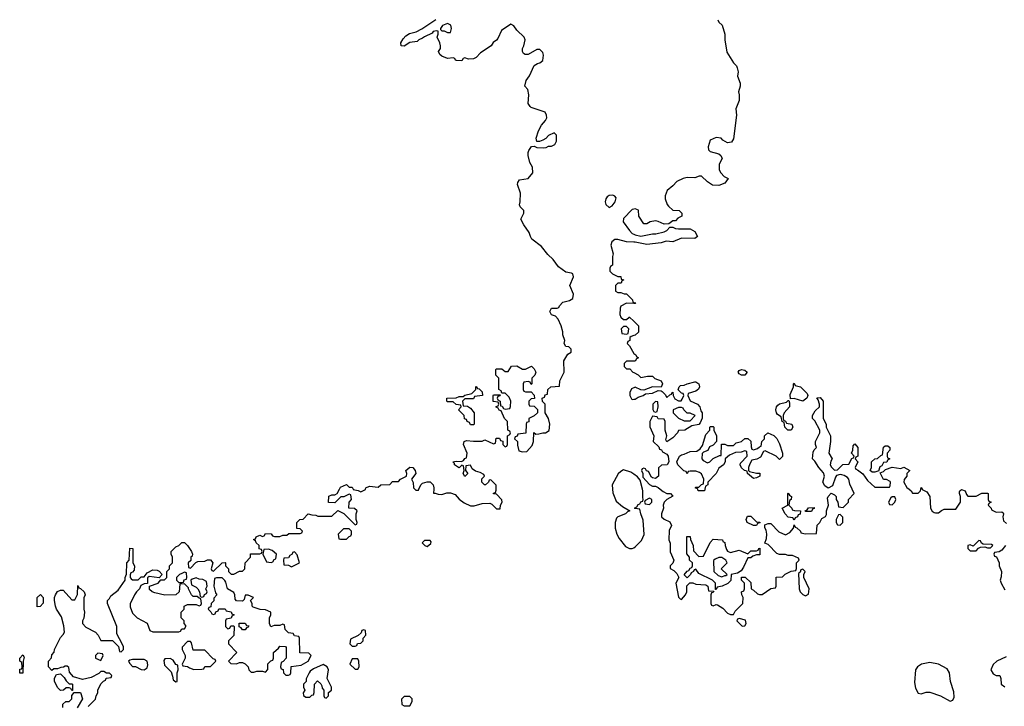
# Model space of a CAD drawing. Header units: inches. Extents: x 2528705 to 2676837, y 911742 to 1023252.
# Tile 40 of 143: x 2595748 to 2602566, y 928498 to 933250. Entities that reach past the tile are written whole.
import ezdxf

# ---------------------------------------------------------------- set-up
doc = ezdxf.new("R2010")
doc.units = ezdxf.units.IN
doc.header["$MEASUREMENT"] = 0
for name, color, linetype in [('C5992', 7, 'Continuous'), ('C5993', 7, 'Continuous'), ('C6902', 7, 'Continuous'), ('C6903', 7, 'Continuous')]:
    doc.layers.add(name, color=color, linetype=linetype)

msp = doc.modelspace()

# ---------------------------------------------------------------- linework, layer by layer
at = {"layer": 'C5992', "color": 5, "elevation": 40}
for points in [[(2596223.1, 928496.9), (2596273.6, 928546.4), (2596278, 928570), (2596288, 928590), (2596288, 928610), (2596310, 928654), (2596327.3, 928672.7), (2596342, 928678), (2596347.3, 928692.7), (2596382, 928698), (2596386, 928710), (2596370, 928726), (2596350, 928726), (2596330, 928738), (2596310, 928738), (2596296, 928724), (2596243, 928697), (2596184, 928684), (2596121.5, 928701.5), (2596093.2, 928733.2), (2596087.3, 928767.3), (2596076.4, 928776.4), (2596063.6, 928776.4), (2596051.6, 928768.4), (2596032.7, 928767.3), (2596010, 928758), (2595983.6, 928756.4), (2595970, 928746), (2595948, 928770), (2595948, 928810), (2595967.3, 928832.7), (2595970, 928854), (2595987.3, 928872.7), (2595988, 928890), (2596030, 928974), (2596050, 928994), (2596058, 929010), (2596054.6, 929054.6), (2596036.4, 929116.4), (2596002, 929170), (2595995.3, 929190), (2595988.7, 929230), (2595988.9, 929251.1), (2595995.3, 929270), (2596010, 929292), (2596030, 929302), (2596050, 929302), (2596110, 929234), (2596130, 929234), (2596147.3, 929272.7), (2596150, 929334), (2596158, 929318), (2596170, 929314), (2596194, 929290), (2596202, 929270), (2596191.3, 929248.7), (2596191, 929170), (2596196, 929150), (2596191.1, 929108.9), (2596182, 929090), (2596182, 929070), (2596206.4, 929046.4), (2596272, 929010), (2596292, 928990), (2596310, 928954), (2596390, 928954), (2596432.7, 928912.7), (2596438, 928878), (2596450, 928874), (2596466, 928890), (2596466, 928910), (2596458, 928930), (2596420.4, 929000.4), (2596421.2, 929050), (2596355.3, 929210), (2596355.3, 929230), (2596370, 929244.7), (2596378.6, 929261.4), (2596430, 929300.7), (2596478, 929370), (2596478, 929390), (2596488.4, 929411.6), (2596488.9, 929491.1), (2596506, 929510), (2596510, 929592), (2596532, 929590), (2596532, 929490), (2596542, 929470), (2596539.6, 929440.4), (2596530, 929426), (2596518, 929422), (2596512.7, 929407.3), (2596512, 929390), (2596519.6, 929379.6), (2596530, 929372), (2596567.3, 929372.7), (2596590, 929394), (2596610, 929394), (2596630, 929422), (2596670, 929442), (2596699.6, 929439.6), (2596712.7, 929432.7), (2596734, 929410), (2596714, 929386), (2596643.6, 929396.4), (2596632.7, 929387.3), (2596632.7, 929347.3), (2596610, 929346), (2596587.1, 929332.9), (2596578, 929310), (2596556, 929290), (2596542.8, 929270), (2596512.7, 929207.3), (2596512.7, 929187.3), (2596530, 929142), (2596562, 929110), (2596630, 929074), (2596650, 929022), (2596670, 929014), (2596692.7, 929012.7), (2596850, 929014), (2596862, 929018), (2596870, 929034), (2596890, 929034), (2596898, 929050), (2596898, 929058), (2596886, 929070), (2596886, 929090), (2596866, 929110), (2596866, 929150), (2596886, 929170), (2596886, 929190), (2596910, 929202), (2596970, 929202), (2596990, 929194), (2597002, 929198), (2597006, 929210), (2597002, 929242), (2596990, 929246), (2596978, 929258), (2596950, 929258), (2596938, 929270), (2596918, 929310), (2596918, 929318), (2596890, 929346), (2596858, 929342), (2596852, 929290), (2596828.4, 929268.4), (2596752.7, 929267.3), (2596683.1, 929283.1), (2596666, 929290), (2596647.3, 929307.3), (2596646, 929330), (2596706, 929350), (2596726, 929374), (2596750, 929374), (2596766, 929390), (2596766, 929430), (2596786, 929450), (2596786, 929470), (2596806, 929490), (2596806, 929530), (2596798, 929550), (2596798, 929570), (2596830, 929602), (2596848.9, 929611.1), (2596870, 929631.3), (2596890, 929631.3), (2596910, 929611.3), (2596938, 929570), (2596944.7, 929550), (2596942, 929538), (2596934, 929530), (2596932.7, 929507.3), (2596914, 929490), (2596918, 929458), (2596930, 929454), (2596967.3, 929492.7), (2596980.4, 929499.6), (2597030, 929502), (2597048.9, 929511.1), (2597070, 929511), (2597084.7, 929490), (2597074, 929450), (2597078, 929438), (2597090, 929434), (2597149.1, 929490.9), (2597170, 929492), (2597174, 929490), (2597174, 929470), (2597194, 929450), (2597194, 929430), (2597212.7, 929412.7), (2597230, 929412), (2597270, 929434), (2597290, 929434), (2597306, 929450), (2597308.4, 929491.6), (2597346, 929530), (2597347.3, 929552.7), (2597410, 929554), (2597422, 929558), (2597426, 929570), (2597422, 929582), (2597407.3, 929587.3), (2597406, 929610), (2597386, 929630), (2597382, 929642), (2597368.9, 929648.9), (2597370, 929654), (2597382, 929658), (2597386, 929670), (2597410, 929682), (2597430, 929674), (2597442, 929678), (2597450, 929694), (2597490, 929692), (2597498, 929678), (2597512.7, 929672.7), (2597550, 929672), (2597570, 929682), (2597598, 929682), (2597612.7, 929692.7), (2597690, 929694), (2597702, 929698), (2597706, 929710), (2597690, 929726), (2597667.3, 929727.3), (2597666, 929770), (2597688.4, 929791.6), (2597710, 929794), (2597746, 929830), (2597770, 929822), (2597799.6, 929819.6), (2597812.7, 929812.7), (2597910, 929814), (2597950, 929852), (2597992.7, 929832.7), (2598070, 929754), (2598082, 929758), (2598086, 929770), (2598078, 929790), (2598078, 929830), (2598086, 929850), (2598067.3, 929867.3), (2598026, 929870), (2598028.4, 929911.6), (2598046, 929930), (2598042, 929962), (2598030, 929966), (2597991.6, 929948.4), (2597972.7, 929947.3), (2597930, 929906), (2597887.3, 929907.3), (2597888.9, 929951.1), (2597910, 929962), (2597930, 929962), (2597946, 929970), (2597962.4, 930000)], [(2598057, 930000), (2598058, 929998), (2598091.6, 929991.6), (2598110, 929982), (2598142, 929998), (2598142.7, 930000)], [(2598484, 930000), (2598490, 929994), (2598510, 929994), (2598512.7, 930000)], [(2598615.4, 930000), (2598614, 929974), (2598626, 929974), (2598645.4, 929965.4), (2598670, 929964.7), (2598704.7, 929975.3), (2598730, 929976), (2598762.8, 929962.8), (2598790, 929931.3), (2598826.4, 929906.4), (2598870, 929884.7), (2598894.6, 929885.4), (2598950, 929901), (2599003.6, 929903.6), (2599016.9, 929896.9), (2599050, 929864.7), (2599075.3, 929864.7), (2599078, 929890), (2599088, 929910), (2599087.3, 929927.3), (2599050, 929966), (2599028.4, 929968.4), (2599030, 929974), (2599042, 929978), (2599047.3, 929992.7), (2599047.3, 930000)], [(2599853.8, 930000), (2599856, 929976), (2599878, 929918), (2599921.4, 929881.4), (2599974, 929850), (2599956, 929844), (2599942, 929830), (2599890.6, 929809.4), (2599880.7, 929799.3), (2599870.6, 929769.4), (2599870.6, 929730), (2599882, 929690), (2599898.7, 929658.7), (2599943.7, 929603.7), (2599970, 929590.5), (2599990, 929590.6), (2600000, 929595.6)], [(2596046, 928490), (2596047.3, 928512.7), (2596068.4, 928531.6), (2596090, 928532), (2596100.4, 928539.6), (2596108, 928550), (2596108.4, 928571.6), (2596126, 928594), (2596170, 928594), (2596182, 928550), (2596146.8, 928486.8)]]:
    msp.add_lwpolyline(points, dxfattribs=at)
for points in [[(2598030, 929726), (2597990, 929726), (2597954, 929690), (2597958, 929658), (2597970, 929654), (2598010, 929654), (2598030, 929674), (2598042, 929678), (2598046, 929690), (2598046, 929710)], [(2598590, 929646), (2598550, 929646), (2598534, 929630), (2598554, 929610), (2598570, 929604.7), (2598594.6, 929625.4), (2598596.4, 929636.4)], [(2597470, 929586), (2597438, 929582), (2597432, 929550), (2597458, 929498), (2597490, 929494), (2597502, 929498), (2597510, 929514), (2597522, 929518), (2597526, 929550), (2597496.4, 929576.4)], [(2597650, 929566), (2597638, 929562), (2597634, 929550), (2597619.6, 929540.4), (2597610, 929526), (2597578, 929522), (2597574, 929510), (2597578, 929478), (2597610, 929474), (2597630, 929462), (2597686, 929490), (2597670, 929546)], [(2596890, 929426), (2596870, 929418), (2596854, 929410), (2596834, 929390), (2596834, 929370), (2596850, 929354), (2596870, 929354), (2596882, 929358), (2596887.3, 929372.7), (2596902, 929378), (2596906, 929390), (2596902, 929422)], [(2596970, 929386), (2596942, 929378), (2596934, 929370), (2596938, 929338), (2596970, 929322), (2596982, 929310), (2596994, 929290), (2596998, 929258), (2597010, 929254), (2597022, 929258), (2597027.3, 929272.7), (2597042, 929278), (2597046, 929290), (2597038, 929310), (2597046, 929330), (2597042, 929362), (2597016.4, 929376.4), (2596990, 929378)], [(2597150, 929386), (2597110, 929386), (2597098, 929382), (2597092, 929330), (2597103.6, 929283.6), (2597114, 929270), (2597092.7, 929247.3), (2597091.6, 929228.4), (2597074, 929210), (2597072.7, 929187.3), (2597058, 929182), (2597054, 929170), (2597072.7, 929152.7), (2597078, 929138), (2597090, 929134), (2597102, 929138), (2597107.3, 929152.7), (2597122, 929158), (2597128, 929172), (2597170, 929172), (2597178, 929158), (2597212.7, 929152.7), (2597218, 929138), (2597232, 929130), (2597218, 929122), (2597212.7, 929107.3), (2597178, 929102), (2597174, 929090), (2597174, 929050), (2597190, 929034), (2597202, 929038), (2597210, 929054), (2597230, 929054), (2597234, 929050), (2597231.6, 928988.4), (2597194, 928950), (2597194, 928930), (2597252, 928870), (2597194, 928810), (2597210, 928794), (2597250, 928792), (2597270, 928802), (2597290, 928802), (2597310, 928792), (2597331.1, 928771.1), (2597334, 928750), (2597350, 928734), (2597370, 928734), (2597390, 928742), (2597430, 928742), (2597450, 928734), (2597467.3, 928752.7), (2597467.3, 928792.7), (2597487.3, 928812.7), (2597502, 928818), (2597506, 928830), (2597506, 928870), (2597540.4, 928899.6), (2597550, 928914), (2597587.3, 928912.7), (2597594, 928910), (2597594, 928830), (2597572.7, 928807.3), (2597558, 928802), (2597554, 928770), (2597558, 928758), (2597572.7, 928752.7), (2597574, 928730), (2597590, 928714), (2597610, 928714), (2597622, 928718), (2597626, 928730), (2597627.3, 928772.7), (2597696.4, 928783.6), (2597746, 928810), (2597766, 928850), (2597750, 928866), (2597687.3, 928867.3), (2597686, 928970), (2597682, 928982), (2597650, 928986), (2597642, 929002), (2597610, 929006), (2597586, 929030), (2597582, 929062), (2597570, 929066), (2597550, 929058), (2597510, 929058), (2597487.3, 929047.3), (2597478, 929070), (2597478, 929110), (2597488, 929130), (2597486, 929150), (2597450, 929166), (2597412.7, 929167.3), (2597364.7, 929184.7), (2597358, 929190), (2597358, 929210), (2597346, 929230), (2597366, 929250), (2597330, 929266), (2597310, 929266), (2597302, 929238), (2597290, 929226), (2597248.4, 929228.4), (2597240.4, 929240.4), (2597238, 929270), (2597230, 929286), (2597186, 929310), (2597176.4, 929356.4), (2597168.4, 929368.4)], [(2595870, 929186), (2595868, 929250), (2595892, 929272), (2595911.6, 929251.6), (2595911.1, 929211.1), (2595890, 929188)], [(2597290, 929026), (2597282, 929042), (2597267.3, 929047.3), (2597267.3, 929072.7), (2597310, 929074), (2597318, 929058), (2597334, 929054), (2597330, 929046), (2597318, 929042), (2597310, 929026)], [(2598130, 929026), (2598118, 929022), (2598112.7, 929007.3), (2598092.7, 928987.3), (2598038, 928962), (2598034, 928930), (2598050, 928914), (2598070, 928914), (2598082, 928918), (2598087.3, 928932.7), (2598110, 928934), (2598126, 928950), (2598126, 928970), (2598146, 928990), (2598142, 929022)], [(2596930, 928946), (2596910, 928946), (2596872.7, 928907.3), (2596872, 928890), (2596894, 928850), (2596894, 928830), (2596874, 928790), (2596878, 928778), (2596910, 928774), (2596923.6, 928763.6), (2596952.7, 928752.7), (2597010, 928754), (2597022, 928758), (2597030, 928774), (2597070, 928774), (2597106, 928810), (2597102, 928822), (2597087.3, 928827.3), (2597030, 928886), (2596950, 928886), (2596938, 928938)], [(2595750, 928726), (2595748, 928730), (2595750, 928754), (2595762, 928758), (2595766, 928770), (2595762, 928802), (2595748.7, 928810), (2595748.7, 928830), (2595770, 928854), (2595778, 928838), (2595771.3, 928810), (2595770, 928726)], [(2596290, 928866), (2596274, 928850), (2596274, 928830), (2596310, 928814), (2596326, 928850), (2596322, 928862)], [(2596530, 928822), (2596510, 928818), (2596502, 928810), (2596510, 928794), (2596530, 928774), (2596550, 928774), (2596590, 928752), (2596610, 928751.3), (2596630, 928764.7), (2596634.2, 928785.8), (2596631.6, 928810), (2596610, 928820.7)], [(2596790, 928828), (2596752.7, 928827.3), (2596746, 928814), (2596750, 928782), (2596796, 928736), (2596807.1, 928707.1), (2596810, 928682), (2596830, 928666), (2596838, 928670), (2596838, 928730), (2596846, 928750), (2596842, 928782), (2596830, 928786), (2596810, 928818)], [(2598090, 928826), (2598050, 928826), (2598034, 928790), (2598070, 928754), (2598090, 928754), (2598098, 928770), (2598095.3, 928810)], [(2597850, 928788), (2597783.6, 928756.4), (2597759.6, 928740.4), (2597752, 928730), (2597732.7, 928687.3), (2597731.6, 928668.4), (2597714, 928650), (2597714, 928630), (2597722, 928610), (2597712, 928590), (2597712.7, 928572.7), (2597730, 928562), (2597758, 928562), (2597770, 928574), (2597782, 928578), (2597787.3, 928592.7), (2597788.4, 928651.6), (2597810, 928674), (2597832.7, 928652.7), (2597839.6, 928639.6), (2597843.6, 928623.6), (2597854, 928610), (2597854, 928570), (2597858, 928558), (2597870, 928554), (2597886, 928570), (2597887.3, 928592.7), (2597906, 928610), (2597906, 928630), (2597878, 928690), (2597886, 928750), (2597878, 928770)], [(2596090, 928654), (2596110, 928654), (2596114, 928650), (2596114, 928606), (2596110, 928606), (2596102, 928622), (2596090, 928626), (2596070, 928626), (2596051.6, 928608.4), (2596030, 928608), (2596010, 928628), (2595988.4, 928671.6), (2595988.4, 928691.6), (2596002, 928718), (2596030, 928722), (2596056.9, 928696.9), (2596070, 928674)], [(2598450, 928566), (2598410, 928566), (2598392.7, 928547.3), (2598394, 928510), (2598410, 928502), (2598450, 928502), (2598466, 928530), (2598466, 928550)]]:
    msp.add_lwpolyline(points, close=True, dxfattribs=at)
at = {"layer": 'C5993', "color": 5, "elevation": 40}
for points in [[(2599047.3, 930000), (2599047.3, 930027.3), (2599010, 930066), (2598998, 930062), (2598994, 930050), (2598974, 930030), (2598966, 930030), (2598948, 930050), (2598948.4, 930071.6), (2598966, 930090), (2598962, 930102), (2598936.4, 930116.4), (2598904.7, 930124.7), (2598882, 930142), (2598870, 930166), (2598838, 930162), (2598834, 930130), (2598852, 930110), (2598830, 930088), (2598818, 930110), (2598826, 930130), (2598822, 930162), (2598810, 930166), (2598791.6, 930148.4), (2598786, 930150), (2598758, 930170), (2598758, 930178), (2598748, 930190), (2598770, 930194), (2598807.3, 930192.7), (2598822, 930198), (2598830, 930214), (2598842, 930218), (2598846, 930250), (2598822, 930310), (2598826, 930330), (2598842, 930338), (2598890, 930332), (2598950, 930334), (2598970, 930342), (2599030, 930314), (2599042, 930318), (2599047.3, 930352.7), (2599070, 930354), (2599078, 930338), (2599092.7, 930332.7), (2599094, 930310), (2599110, 930294), (2599122, 930298), (2599126, 930310), (2599126, 930370), (2599142, 930378), (2599146, 930390), (2599142, 930402), (2599128.4, 930408.4), (2599126, 930470), (2599106, 930490), (2599082, 930542), (2599068, 930548), (2599062, 930562), (2599047.3, 930567.3), (2599047.3, 930572.7), (2599062, 930578), (2599066, 930590), (2599062, 930602), (2599027.3, 930607.3), (2599026, 930650), (2599030, 930654), (2599074, 930654), (2599072.7, 930647.3), (2599058, 930642), (2599054, 930630), (2599058, 930618), (2599074, 930610), (2599078, 930578), (2599090, 930574), (2599098, 930558), (2599110, 930554), (2599142, 930558), (2599147.3, 930572.7), (2599148, 930610), (2599136.4, 930636.4), (2599110, 930666), (2599086, 930666), (2599082, 930682), (2599066, 930690), (2599066, 930770), (2599046, 930790), (2599046, 930830), (2599050, 930834), (2599087.3, 930832.7), (2599110, 930814), (2599130, 930814), (2599152.7, 930852.7), (2599190, 930854), (2599230, 930832), (2599250, 930832), (2599291.6, 930851.6), (2599310, 930834), (2599322, 930810), (2599314, 930790), (2599294, 930770), (2599294, 930730), (2599290, 930726), (2599282, 930742), (2599270, 930746), (2599238, 930742), (2599234, 930730), (2599234, 930690), (2599238, 930678), (2599250, 930674), (2599290, 930674), (2599311.6, 930651.6), (2599312.7, 930627.3), (2599290, 930626), (2599274, 930610), (2599274, 930590), (2599278, 930578), (2599310, 930574), (2599332.7, 930552.7), (2599334, 930530), (2599310, 930508), (2599274, 930490), (2599272.7, 930467.3), (2599258, 930462), (2599254, 930450), (2599252.7, 930387.3), (2599198, 930382), (2599192.7, 930367.3), (2599178, 930362), (2599174, 930350), (2599194, 930330), (2599194, 930306), (2599205.4, 930265.4), (2599230, 930258), (2599259, 930261), (2599296.4, 930303.6), (2599306, 930330), (2599307.3, 930392.7), (2599322, 930382), (2599343.6, 930383.6), (2599370, 930391.3), (2599390, 930391.3), (2599414, 930406), (2599419, 930450), (2599409.1, 930489.1), (2599386, 930530), (2599386, 930590), (2599367.3, 930607.3), (2599366, 930630), (2599382, 930638), (2599387.3, 930652.7), (2599402, 930658), (2599406, 930690), (2599426, 930710), (2599486, 930714), (2599488.9, 930751.1), (2599518, 930810), (2599515.3, 930890), (2599544, 930936), (2599566, 930950), (2599566, 930970), (2599550, 930986), (2599528.9, 930988.9), (2599518, 931010), (2599522, 931030), (2599509.1, 931069.1), (2599508.7, 931090), (2599498, 931130), (2599476.4, 931176.4), (2599458, 931198), (2599430, 931208), (2599418, 931230), (2599430, 931254), (2599470, 931254), (2599482, 931258), (2599486, 931270), (2599510, 931294), (2599554.6, 931305.4), (2599579, 931321), (2599584, 931350), (2599558, 931410), (2599582, 931470), (2599578, 931490), (2599570, 931495.3), (2599530, 931502), (2599479, 931539), (2599442, 931590), (2599405.6, 931625.6), (2599360.2, 931680.2), (2599295.3, 931730), (2599284, 931750), (2599276.5, 931776.5), (2599238, 931830), (2599218, 931870), (2599238, 931910), (2599238, 931930), (2599214.6, 931954.6), (2599209, 931969), (2599214, 931990), (2599215.3, 932050), (2599195.3, 932110), (2599196.4, 932123.6), (2599210, 932142), (2599270, 932151.3), (2599302, 932190), (2599298, 932230), (2599281.2, 932261.2), (2599269.1, 932309.1), (2599269, 932330), (2599274.6, 932345.4), (2599292, 932372), (2599310, 932374), (2599330, 932364.7), (2599377.2, 932362.8), (2599394.6, 932365.4), (2599410, 932374), (2599430, 932374), (2599454.6, 932385.4), (2599466, 932410), (2599466, 932450), (2599450, 932466), (2599410, 932448), (2599391.3, 932428.7), (2599370, 932415.3), (2599348, 932408), (2599328, 932408), (2599324, 932430), (2599340.2, 932479.8), (2599360.2, 932519.8), (2599390, 932552), (2599397.2, 932570), (2599395.3, 932590), (2599386, 932610), (2599290, 932642), (2599282, 932650), (2599269.2, 932670), (2599274, 932730), (2599267.3, 932767.3), (2599246, 932790), (2599255.3, 932830), (2599277.5, 932862.5), (2599310, 932932), (2599333.2, 932946.8), (2599350, 932950.8), (2599371.5, 932968.5), (2599375.9, 933004.1), (2599370, 933024), (2599350, 933044.5), (2599330, 933044.5), (2599270, 933009.2), (2599249.2, 933009.2), (2599236.4, 933016.4), (2599229, 933030), (2599229, 933050), (2599239, 933070), (2599248.7, 933110), (2599242, 933130), (2599190, 933178), (2599170, 933208), (2599150, 933218), (2599085.4, 933174.6), (2599059.8, 933120.2), (2599050, 933108), (2599026.8, 933093.2), (2599012, 933070), (2598939.6, 933020.4), (2598910, 932988), (2598890, 932979), (2598856.4, 932976.4), (2598830, 932986), (2598818, 932982), (2598810, 932966), (2598772.7, 932967.3), (2598766, 932970), (2598762, 932982), (2598750, 932986), (2598710, 932982), (2598670, 932998), (2598658, 933010), (2598648.9, 933028.9), (2598662, 933050), (2598662, 933070), (2598658, 933090), (2598638, 933130), (2598646, 933150), (2598646, 933170), (2598633.6, 933173.6), (2598610, 933168), (2598603.5, 933156.5), (2598550, 933132), (2598538.4, 933121.6), (2598511.3, 933110), (2598500.7, 933099.3), (2598448.8, 933091.2), (2598410, 933067), (2598388.7, 933070), (2598387.6, 933090), (2598402.6, 933117.4), (2598421.7, 933138.3), (2598446.3, 933153.7), (2598493.1, 933166.9), (2598532.7, 933187.3), (2598630, 933250.3)], [(2600000, 931939), (2599990, 931936), (2599930, 931874), (2599927.3, 931850), (2599970.8, 931790), (2599990, 931770.8), (2600000, 931765.7)], [(2600000, 931710), (2599950, 931712.3), (2599890, 931729.3), (2599870, 931729.2), (2599847.3, 931712.7), (2599841, 931690), (2599858, 931630), (2599852, 931610), (2599852, 931550), (2599838, 931542), (2599834, 931530), (2599834, 931510), (2599854, 931490), (2599890, 931472), (2599910, 931472), (2599914, 931454), (2599932, 931450), (2599918, 931442), (2599912.7, 931427.3), (2599890, 931426), (2599874, 931410), (2599874, 931370), (2599890, 931362), (2599910, 931362), (2599932.7, 931352.7), (2599950, 931352), (2599992, 931310), (2599994, 931294), (2600000, 931292.8)], [(2600000, 931286.3), (2599950, 931288), (2599911.6, 931268.4), (2599906.4, 931253.6), (2599904.7, 931210), (2599911.6, 931191.6), (2599930, 931174), (2599950, 931174), (2599968.4, 931191.6), (2599971.6, 931191.6), (2600000, 931163.6)], [(2600000, 931063.1), (2599982, 931058), (2599974, 931050), (2599974, 931030), (2599958, 931022), (2599954, 931010), (2599971.6, 930991.6), (2599999.6, 930939.6), (2600000, 930939.3)], [(2600000, 930886), (2599950, 930886), (2599934, 930870), (2599934, 930850), (2599950, 930834), (2599972.7, 930832.7), (2599994, 930810), (2600000, 930807.1)], [(2600000, 930702), (2599990, 930698), (2599984.7, 930695.3), (2599972, 930670), (2599972, 930650), (2599985.4, 930625.4), (2599990, 930622), (2600000, 930623.3)], [(2598142.7, 930000), (2598146, 930010), (2598170, 930022), (2598230, 930014), (2598248.9, 930031.1), (2598310, 930034), (2598330, 930054), (2598370, 930054), (2598386, 930070), (2598426, 930090), (2598428, 930110), (2598422, 930130), (2598450, 930154), (2598471.3, 930150), (2598486, 930130), (2598491, 930110), (2598462, 930070), (2598472.7, 930047.3), (2598474, 930010), (2598484, 930000)], [(2600000, 930104.4), (2599978.9, 930118.9), (2599930, 930134), (2599910, 930124), (2599893, 930107), (2599851, 930030), (2599853.8, 930000)], [(2598512.7, 930000), (2598526, 930030), (2598538, 930042), (2598568.9, 930051.1), (2598590, 930051), (2598610.8, 930030.8), (2598616, 930010), (2598615.4, 930000)], [(2597962.4, 930000), (2597970, 930014), (2598010, 930032), (2598030, 930014), (2598050, 930014), (2598057, 930000)]]:
    msp.add_lwpolyline(points, dxfattribs=at)
for points in [[(2598710, 933224), (2598676, 933210), (2598662, 933190), (2598662, 933182), (2598672, 933172), (2598688, 933172), (2598710, 933162), (2598730, 933162), (2598739, 933190), (2598732.7, 933212.7), (2598720.2, 933220.2)], [(2599854.6, 932034.6), (2599830, 932034), (2599815.3, 932024.7), (2599806, 932010), (2599802.8, 931990), (2599807.3, 931970), (2599830, 931951.3), (2599850, 931961), (2599872.3, 931990), (2599878, 932018), (2599868.9, 932028.9)], [(2599950, 931126), (2599930, 931126), (2599914, 931110), (2599918, 931078), (2599950, 931074), (2599962, 931078), (2599966, 931110)], [(2598870, 930446), (2598862, 930462), (2598846, 930470), (2598842, 930482), (2598828, 930488), (2598826, 930510), (2598786, 930550), (2598806, 930570), (2598802, 930582), (2598770, 930586), (2598750, 930606), (2598710, 930606), (2598706, 930610), (2598706, 930630), (2598770, 930632), (2598790, 930642), (2598818, 930642), (2598830, 930652), (2598878, 930662), (2598906, 930690), (2598906, 930710), (2598910, 930714), (2598918, 930698), (2598930, 930694), (2598950, 930674), (2598952, 930648), (2598898, 930642), (2598890, 930626), (2598830, 930626), (2598814, 930610), (2598818, 930578), (2598850, 930574), (2598870, 930562), (2598894, 930530), (2598894, 930450), (2598890, 930446)]]:
    msp.add_lwpolyline(points, close=True, dxfattribs=at)
at = {"layer": 'C6902', "color": 5, "elevation": 40}
for points in [[(2600000, 929595.6), (2600010, 929600.7), (2600054.5, 929645.5), (2600072.5, 929687.5), (2600066, 929786), (2600048, 929830), (2600042, 929862), (2600010, 929866), (2600006, 929870), (2600022, 929878), (2600030, 929894), (2600042, 929898), (2600050, 929914), (2600062, 929918), (2600066, 929930), (2600062, 929942), (2600063.7, 929990), (2600061.1, 930000)], [(2600184.1, 930000), (2600203.5, 929983.5), (2600230, 929971.3), (2600254, 929970), (2600271.6, 929951.6), (2600230, 929928.7), (2600211.3, 929910), (2600204.7, 929890), (2600206, 929870), (2600192, 929830), (2600192, 929810), (2600210, 929792), (2600250, 929774), (2600262, 929750), (2600246.4, 929713.6), (2600242, 929650), (2600252.7, 929627.3), (2600252.7, 929567.3), (2600278, 929510), (2600270.9, 929489.1), (2600252, 929470), (2600252.7, 929452.7), (2600278, 929438), (2600297.3, 929417.3), (2600312, 929390), (2600292, 929350), (2600310, 929254), (2600321, 929241), (2600330, 929238), (2600358, 929270), (2600368, 929290), (2600368.4, 929331.6), (2600387.3, 929352.7), (2600410, 929352), (2600430, 929342), (2600499.6, 929339.6), (2600514, 929330), (2600518, 929298), (2600554, 929294), (2600550, 929286), (2600538, 929282), (2600534, 929270), (2600534, 929210), (2600538, 929198), (2600550, 929194), (2600570, 929202), (2600579.6, 929199.6), (2600616.9, 929176.9), (2600650, 929142), (2600670, 929134), (2600690, 929134), (2600703.1, 929156.9), (2600755.3, 929210), (2600758, 929250), (2600748.4, 929268.4), (2600746, 929290), (2600762, 929298), (2600766, 929310), (2600766, 929350), (2600746, 929370), (2600747.3, 929392.7), (2600772.7, 929392.7), (2600810, 929354), (2600814, 929310), (2600830, 929302), (2600856.9, 929276.9), (2600870, 929271.3), (2600890, 929271.3), (2600950, 929312), (2600982, 929318), (2600986, 929330), (2600987.3, 929392.7), (2601030, 929394), (2601048.4, 929411.6), (2601090, 929432), (2601122, 929438), (2601127.3, 929452.7), (2601128, 929490), (2601146, 929510), (2601142, 929522), (2601100.4, 929540.4), (2601070, 929542), (2601050, 929548.7), (2601010, 929548.7), (2600990, 929555.3), (2600930, 929618), (2600908, 929628), (2600920.4, 929659.6), (2600922, 929690), (2600916.4, 929716.4), (2600907.3, 929732.7), (2600907.3, 929752.7), (2600930, 929762), (2600950, 929762), (2601005.4, 929705.4), (2601050, 929684.7), (2601080.4, 929699.6), (2601106, 929730), (2601110, 929754), (2601118, 929738), (2601130, 929734), (2601154, 929710), (2601158, 929698), (2601190, 929692), (2601266, 929694), (2601269, 929751), (2601288, 929770), (2601303.1, 929796.9), (2601328.4, 929811.6), (2601335.3, 929824.7), (2601335.3, 929850), (2601348.7, 929890), (2601342, 929938), (2601346, 929950), (2601367.3, 929972.7), (2601390, 929962), (2601402, 929950), (2601402, 929930), (2601414, 929910), (2601418, 929878), (2601450, 929874), (2601486, 929910), (2601486, 929930), (2601526, 929970), (2601511.9, 930000)], [(2600492.8, 930000), (2600490, 929988), (2600446, 929990), (2600442.7, 930000)], [(2601907.5, 930000), (2601922, 929990), (2601930, 929974), (2601970, 929974), (2601986, 929990), (2601987.8, 930000)], [(2601996.9, 930000), (2601998, 929998), (2602030, 929982), (2602050.5, 929950.5), (2602054, 929870), (2602067.5, 929847.5), (2602079.8, 929839.8), (2602090, 929836), (2602110, 929838), (2602130, 929854), (2602150, 929862), (2602230, 929862), (2602262, 929910), (2602262, 929950), (2602255.3, 929970), (2602256.4, 929983.6), (2602258, 929990), (2602270, 929998), (2602294, 929990), (2602303.6, 929963.6), (2602312.7, 929952.7), (2602370, 929952), (2602410, 929972), (2602450, 929974), (2602454, 929970), (2602454, 929930), (2602458, 929918), (2602474, 929910), (2602458, 929902), (2602454, 929890), (2602474, 929870), (2602478, 929858), (2602510, 929841), (2602550, 929844.7), (2602558, 929838), (2602561, 929830), (2602556, 929810), (2602561, 929781), (2602582, 929762)], [(2602574, 929610), (2602550, 929578), (2602530, 929566), (2602498, 929562), (2602494, 929550), (2602498, 929538), (2602512.7, 929532.7), (2602531.1, 929491.1), (2602531.3, 929470), (2602546, 929430), (2602545.4, 929394.6), (2602538, 929370), (2602544.7, 929350), (2602570, 929304.7)], [(2602579.8, 928840.2), (2602514, 928810), (2602490, 928786), (2602472, 928750), (2602490, 928722), (2602510, 928712), (2602534, 928710), (2602542, 928690), (2602544.7, 928650), (2602570, 928632)]]:
    msp.add_lwpolyline(points, dxfattribs=at)
for points in [[(2600110, 929938), (2600078, 929922), (2600074, 929910), (2600078, 929898), (2600110, 929894), (2600126, 929910), (2600126, 929930)], [(2601110, 929786), (2601102, 929802), (2601070, 929808), (2601048, 929830), (2601028, 929870), (2601066, 929890), (2601066, 929970), (2601070, 929974), (2601078, 929958), (2601091.3, 929950), (2601091.1, 929928.9), (2601078, 929922), (2601074, 929890), (2601094, 929870), (2601098, 929858), (2601112.7, 929852.7), (2601154, 929850), (2601152.7, 929827.3), (2601138, 929822), (2601134, 929810), (2601118, 929802)], [(2601790, 929948), (2601779.6, 929940.4), (2601764.7, 929910), (2601770, 929894), (2601790, 929892), (2601808, 929910), (2601815.3, 929930), (2601807.3, 929947.3)], [(2601190, 929846), (2601186, 929850), (2601202, 929858), (2601210, 929872), (2601250, 929874), (2601250, 929866), (2601238, 929862), (2601230, 929846)], [(2600830, 929748.7), (2600786, 929770), (2600778, 929790), (2600787.3, 929812.7), (2600810, 929814), (2600850, 929774), (2600872.7, 929772.7), (2600872.7, 929767.3), (2600858, 929762), (2600850, 929748.7)], [(2601430, 929826), (2601418, 929822), (2601402, 929790), (2601402, 929770), (2601410, 929754), (2601430, 929752), (2601448, 929770), (2601447.3, 929807.3)], [(2600450, 929534), (2600482, 929538), (2600528.4, 929631.6), (2600550, 929654), (2600614, 929650), (2600618, 929638), (2600631.6, 929631.6), (2600632, 929610), (2600642, 929582), (2600650, 929572), (2600670, 929562), (2600730, 929578), (2600790, 929554), (2600810, 929574), (2600850, 929574), (2600862, 929578), (2600866, 929590), (2600872.7, 929592.7), (2600872.7, 929547.3), (2600850, 929546), (2600823.6, 929536.4), (2600810, 929526), (2600790, 929526), (2600759.6, 929460.4), (2600743.6, 929436.4), (2600719.6, 929420.4), (2600674, 929410), (2600672, 929368), (2600651.6, 929348.4), (2600611.6, 929328.4), (2600578, 929322), (2600570, 929306), (2600566, 929306), (2600566, 929350), (2600546, 929370), (2600450, 929418), (2600430, 929446), (2600418, 929442), (2600414, 929430), (2600398, 929422), (2600394, 929410), (2600370, 929386), (2600348.4, 929408.4), (2600370, 929434), (2600382, 929438), (2600390, 929454), (2600402, 929458), (2600406, 929470), (2600406, 929490), (2600386, 929510), (2600386, 929530), (2600367.3, 929552.7), (2600367.3, 929672.7), (2600390, 929674), (2600392.7, 929652.7), (2600412, 929610), (2600412.7, 929572.7)], [(2602390, 929646), (2602350, 929606), (2602330, 929615.3), (2602314, 929610), (2602314, 929590), (2602330, 929574), (2602370, 929574), (2602387.3, 929592.7), (2602400.4, 929599.6), (2602430, 929602), (2602450, 929594), (2602470, 929594), (2602486, 929610), (2602478, 929618), (2602420.4, 929620.4), (2602407.3, 929627.3), (2602402, 929642)], [(2600610, 929528), (2600590, 929528), (2600563.6, 929516.4), (2600552.7, 929507.3), (2600554, 929430), (2600583.6, 929403.6), (2600610, 929394), (2600630, 929402), (2600638, 929402), (2600646, 929410), (2600606, 929450), (2600648, 929490), (2600638, 929510)], [(2601170, 929446), (2601158, 929442), (2601152.7, 929427.3), (2601142, 929418), (2601144.7, 929310), (2601152, 929290), (2601170, 929272), (2601190, 929262), (2601210, 929274), (2601214, 929310), (2601178, 929390), (2601178, 929410), (2601186, 929430)], [(2600730, 929106), (2600718, 929102), (2600714, 929090), (2600750, 929052), (2600770, 929054), (2600778, 929070), (2600774.6, 929094.6)], [(2602050, 928800.5), (2601992, 928790), (2601964.7, 928770), (2601950.7, 928749.3), (2601943.6, 928663.6), (2601950, 928622.8), (2601970, 928587.7), (2601990, 928583.8), (2602025.4, 928594.6), (2602050, 928596.5), (2602123.8, 928570), (2602190, 928534), (2602210, 928539.3), (2602218, 928562), (2602217.5, 928597.5), (2602192.4, 928670), (2602186.3, 928730), (2602170, 928757.6), (2602110, 928789.7)]]:
    msp.add_lwpolyline(points, close=True, dxfattribs=at)
at = {"layer": 'C6903', "color": 5, "elevation": 40}
for points in [[(2600582, 933250), (2600590, 933234), (2600611.6, 933211.6), (2600631.3, 933150), (2600631, 933110), (2600644.7, 933024.7), (2600690, 932952), (2600712, 932930), (2600716.9, 932916.9), (2600722, 932890), (2600719.6, 932859.6), (2600738, 932810), (2600738, 932790), (2600726, 932750), (2600731, 932730), (2600731, 932690), (2600707.1, 932632.9), (2600710.8, 932590), (2600690, 932426), (2600678, 932402), (2600650, 932398), (2600616.4, 932416.4), (2600606, 932430), (2600570, 932435.3), (2600530, 932415.3), (2600516, 932370), (2600518, 932350), (2600530, 932338), (2600590, 932322), (2600602, 932310), (2600612, 932290), (2600592, 932250), (2600591.3, 932210), (2600602, 932190), (2600625.4, 932165.4), (2600654, 932150), (2600630, 932118), (2600590, 932102), (2600544.7, 932104.7), (2600510, 932128), (2600470, 932168), (2600452.7, 932167.3), (2600423.6, 932156.4), (2600370, 932157.2), (2600342, 932150), (2600298, 932130), (2600270, 932099), (2600231.1, 932068.9), (2600218, 932030), (2600218, 932010), (2600231.3, 931970), (2600239.8, 931959.8), (2600271.3, 931931.3), (2600314, 931930), (2600334, 931910), (2600334, 931890), (2600304.7, 931875.3), (2600290, 931858), (2600270, 931858), (2600242, 931838), (2600210, 931834), (2600170, 931854), (2600150, 931859), (2600114, 931850), (2600090, 931838), (2600070, 931838), (2600035.3, 931890), (2600032.7, 931932.7), (2600010, 931942), (2600000, 931939)], [(2600000, 931765.7), (2600010, 931760.7), (2600050, 931750.8), (2600130, 931766.8), (2600152.9, 931767.1), (2600210, 931781), (2600228, 931790), (2600250, 931814), (2600270, 931814), (2600290, 931804.7), (2600310, 931802), (2600390, 931802), (2600423.6, 931783.6), (2600442, 931750), (2600423.6, 931736.4), (2600330, 931739), (2600270, 931713.2), (2600223.5, 931716.5), (2600190, 931706), (2600090, 931695.1), (2600010, 931709.5), (2600000, 931710)], [(2600000, 931292.8), (2600014, 931290), (2600010, 931286), (2600000, 931286.3)], [(2600000, 931163.6), (2600032, 931132), (2600034, 931110), (2600032.7, 931087.3), (2600010, 931066), (2600000, 931063.1)], [(2600000, 930939.3), (2600014, 930930), (2600018, 930918), (2600034, 930910), (2600018, 930902), (2600010, 930886), (2600000, 930886)], [(2600000, 930807.1), (2600031.6, 930791.6), (2600050, 930774), (2600096.4, 930783.6), (2600130, 930782), (2600146.4, 930766.4), (2600190.8, 930750.8), (2600198, 930730), (2600190, 930706), (2600130, 930708.7), (2600070, 930686), (2600050, 930688), (2600010, 930706), (2600000, 930702)], [(2600000, 930623.3), (2600010, 930624.7), (2600030, 930638), (2600066, 930650), (2600080.4, 930659.6), (2600130, 930664.7), (2600170, 930684.7), (2600190, 930682), (2600196.9, 930676.9), (2600216.9, 930656.9), (2600230, 930634), (2600250, 930654), (2600262, 930658), (2600266, 930670), (2600271.6, 930671.6), (2600272, 930650), (2600285.4, 930625.4), (2600310, 930612), (2600327.3, 930612.7), (2600336.4, 930623.6), (2600346, 930650), (2600342, 930662), (2600330, 930666), (2600308, 930688), (2600315.3, 930710), (2600322.7, 930717.3), (2600350, 930721), (2600369.3, 930730.7), (2600423.5, 930743.5), (2600430, 930744), (2600450.8, 930730), (2600454.8, 930710), (2600447.3, 930692.7), (2600430, 930679), (2600378, 930662), (2600374, 930650), (2600391.6, 930611.6), (2600442, 930590), (2600458, 930570), (2600463.6, 930543.6), (2600474, 930530), (2600472.7, 930492.7), (2600459.8, 930460.2), (2600450, 930448), (2600402, 930438), (2600354, 930410), (2600310, 930406), (2600302, 930390), (2600270, 930355.3), (2600228, 930328), (2600222, 930342), (2600228.7, 930370), (2600218, 930410), (2600218, 930470), (2600210, 930486), (2600168.4, 930488.4), (2600162, 930502), (2600130, 930506), (2600111.6, 930468.4), (2600111.6, 930431.6), (2600138, 930370), (2600134, 930330), (2600172.7, 930292.7), (2600178, 930278), (2600192.7, 930272.7), (2600198, 930258), (2600230, 930242), (2600238, 930230), (2600242, 930190), (2600231, 930169), (2600192.7, 930167.3), (2600172, 930148), (2600171, 930090), (2600150, 930075.3), (2600130, 930078), (2600123.1, 930083.1), (2600102, 930122), (2600087.3, 930127.3), (2600082, 930142), (2600070, 930146), (2600058, 930142), (2600054, 930130), (2600062, 930110), (2600063.6, 930083.6), (2600110, 930032), (2600130, 930022), (2600150, 930022), (2600170, 930012), (2600184.1, 930000)], [(2601511.9, 930000), (2601495.3, 930035.3), (2601488.9, 930068.9), (2601480.4, 930080.4), (2601456.4, 930096.4), (2601440.4, 930100.4), (2601430, 930102), (2601404.7, 930095.3), (2601396, 930084), (2601376, 930024), (2601347.3, 930007.3), (2601323.1, 930023.1), (2601308.4, 930048.4), (2601322, 930090), (2601313.6, 930113.6), (2601282, 930150), (2601254.6, 930194.6), (2601238, 930210), (2601243.1, 930256.9), (2601250, 930274), (2601266, 930290), (2601258, 930310), (2601258, 930330), (2601288, 930390), (2601288, 930410), (2601254, 930474), (2601238, 930490), (2601238, 930510), (2601256.4, 930543.6), (2601286, 930570), (2601286, 930590), (2601278, 930618), (2601268, 930632), (2601290, 930634), (2601312, 930610), (2601312, 930490), (2601332, 930450), (2601332, 930430), (2601362, 930370), (2601362, 930330), (2601351.3, 930250), (2601374, 930210), (2601365.4, 930194.6), (2601361, 930170), (2601370, 930152), (2601390, 930132), (2601410, 930134), (2601448.4, 930171.6), (2601490, 930174), (2601510, 930214), (2601522, 930218), (2601526, 930230), (2601508.7, 930250), (2601518, 930270), (2601520.4, 930299.6), (2601530, 930314), (2601552, 930290), (2601552, 930230), (2601538, 930222), (2601534, 930210), (2601552, 930190), (2601534, 930150), (2601538, 930138), (2601550, 930134), (2601586.4, 930106.4), (2601619.8, 930059.8), (2601670, 930014), (2601770, 930014), (2601776.4, 930023.6), (2601778, 930050), (2601774.6, 930054.6), (2601750, 930068), (2601728.7, 930068.7), (2601706, 930114), (2601730, 930122), (2601744, 930136), (2601790, 930154), (2601850, 930144.7), (2601870, 930152), (2601912, 930130), (2601892, 930110), (2601891.3, 930090), (2601871.6, 930068.4), (2601871.3, 930050), (2601890, 930012), (2601907.5, 930000)], [(2600442.7, 930000), (2600442, 930002), (2600426, 930010), (2600430, 930014), (2600450, 930014), (2600470, 930034), (2600482, 930038), (2600486, 930070), (2600470, 930106), (2600456.4, 930116.4), (2600430, 930126), (2600390, 930126), (2600378, 930122), (2600370, 930106), (2600362, 930122), (2600347.3, 930127.3), (2600306, 930170), (2600298, 930190), (2600318, 930230), (2600330, 930238), (2600350, 930242), (2600390, 930262), (2600436.4, 930263.6), (2600460.4, 930279.6), (2600476.4, 930303.6), (2600500.2, 930379.8), (2600526, 930410), (2600526, 930430), (2600530, 930434), (2600550, 930434), (2600554, 930430), (2600554, 930410), (2600572, 930370), (2600574, 930330), (2600550, 930306), (2600525.4, 930294.6), (2600512.7, 930267.3), (2600483.6, 930256.4), (2600472.7, 930247.3), (2600472, 930210), (2600479.6, 930199.6), (2600510, 930182), (2600526, 930190), (2600550, 930214), (2600594, 930234), (2600606, 930234), (2600608, 930312), (2600631.1, 930311.1), (2600650, 930302), (2600690, 930302), (2600710, 930322), (2600746, 930330), (2600770, 930351.3), (2600790, 930352), (2600810, 930334), (2600812.7, 930292.7), (2600818, 930278), (2600830, 930274), (2600858, 930282), (2600870, 930294), (2600882, 930298), (2600886, 930330), (2600906, 930350), (2600906, 930370), (2600928.4, 930391.6), (2600970, 930372), (2600990.9, 930350.9), (2601010, 930314), (2601030.6, 930250), (2601030, 930226), (2601010, 930206), (2600986, 930230), (2600910, 930266), (2600898, 930262), (2600876.9, 930223.1), (2600851.6, 930208.4), (2600818, 930202), (2600803.6, 930176.4), (2600794, 930150), (2600794, 930130), (2600802, 930122), (2600850, 930112), (2600872, 930112), (2600874, 930090), (2600850, 930078), (2600830, 930075.3), (2600788, 930110), (2600786, 930126), (2600766, 930130), (2600747.3, 930147.3), (2600738, 930170), (2600740.4, 930179.6), (2600786, 930230), (2600782, 930262), (2600770, 930266), (2600743.6, 930256.4), (2600705.4, 930254.6), (2600663.6, 930236.4), (2600634, 930210), (2600632, 930190), (2600622, 930170), (2600590, 930146), (2600571.1, 930108.9), (2600514, 930050), (2600512, 930030), (2600498, 930022), (2600492.8, 930000)], [(2600061.1, 930000), (2600044, 930064), (2600026.3, 930086.3), (2600000, 930104.4)], [(2601987.8, 930000), (2601990, 930012), (2601996.9, 930000)]]:
    msp.add_lwpolyline(points, dxfattribs=at)
for points in [[(2600770, 930788.7), (2600746, 930790), (2600730, 930798), (2600722, 930810), (2600730, 930822), (2600746, 930830), (2600770, 930824.7), (2600784.7, 930810)], [(2601170, 930609), (2601111.6, 930628.4), (2601086, 930626), (2601083.1, 930656.9), (2601106, 930710), (2601106, 930730), (2601110, 930734), (2601118, 930718), (2601154, 930710), (2601202, 930662), (2601204.7, 930650), (2601198, 930630)], [(2600150, 930608), (2600132, 930590), (2600132.7, 930552.7), (2600138, 930538), (2600150, 930534), (2600162, 930538), (2600168, 930570), (2600166, 930606)], [(2601090, 930409), (2601066, 930410), (2601046, 930430), (2601042, 930462), (2601028, 930470), (2601022, 930502), (2600996.4, 930516.4), (2600988.7, 930528.7), (2600984, 930550), (2600988.7, 930570), (2600997.2, 930582.8), (2601009.3, 930590.7), (2601058, 930602), (2601070, 930614), (2601074, 930614), (2601078, 930598), (2601078, 930570), (2601042, 930530), (2601034, 930510), (2601034, 930490), (2601038, 930478), (2601052, 930472), (2601058, 930458), (2601094, 930450), (2601102, 930430)], [(2600330, 930566), (2600310, 930566), (2600274, 930550), (2600274, 930530), (2600310, 930492), (2600350, 930474), (2600390, 930474), (2600426, 930510), (2600390, 930526), (2600370, 930526), (2600346, 930550), (2600342, 930562)], [(2601650, 930118), (2601638, 930130), (2601646, 930150), (2601646, 930190), (2601668.4, 930211.6), (2601687.3, 930212.7), (2601710, 930234), (2601722, 930238), (2601728.4, 930291.6), (2601740.4, 930299.6), (2601759.6, 930299.6), (2601774, 930290), (2601774, 930270), (2601754, 930250), (2601754, 930230), (2601758, 930218), (2601774, 930210), (2601758, 930202), (2601752.7, 930187.3), (2601730, 930186), (2601716.9, 930163.1), (2601704.7, 930155.3), (2601694, 930126), (2601690, 930126), (2601670, 930118)]]:
    msp.add_lwpolyline(points, close=True, dxfattribs=at)

doc.saveas('drawing.dxf')
